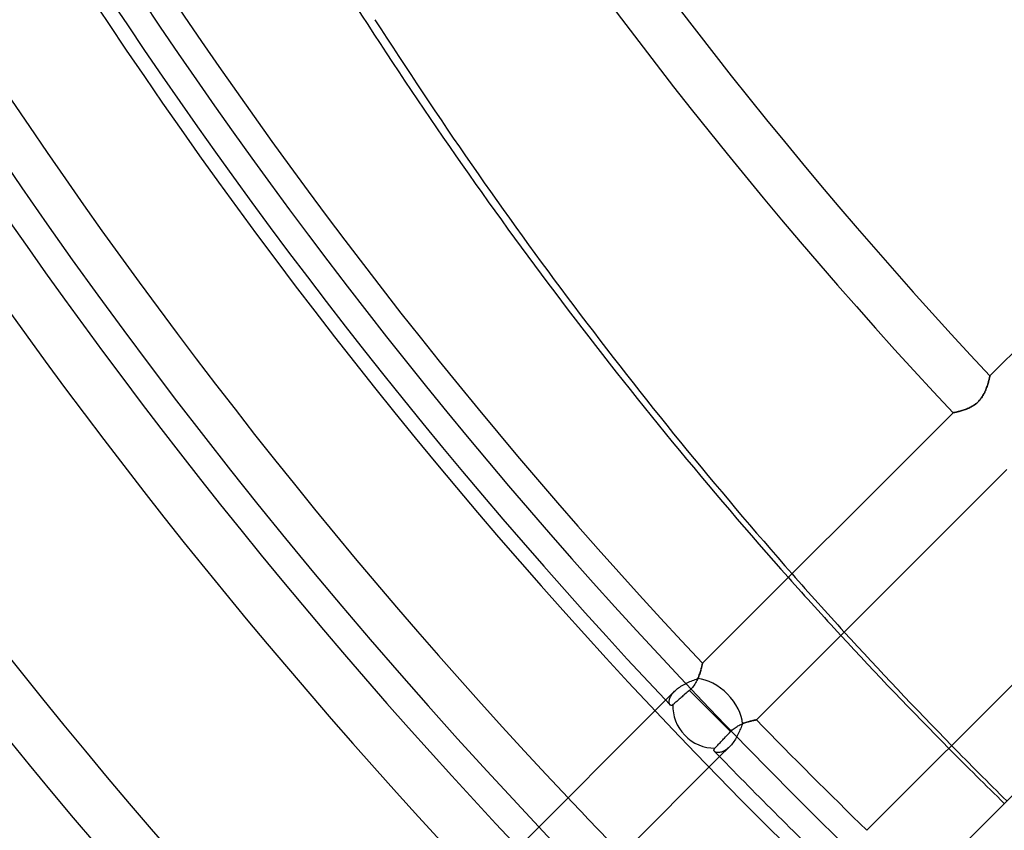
# Model space of a CAD drawing. Header units: millimetres. Extents: x -185 to 185, y -185 to 185.
# Tile 6 of 56: x -109 to -85, y -91 to -71. Entities that reach past the tile are written whole.
import ezdxf

# ---------------------------------------------------------------- set-up
doc = ezdxf.new("R2010")
doc.units = ezdxf.units.MM
doc.layers.add('MAIN-1', color=7, linetype='Continuous')
doc.layers.add('MAIN-2', color=7, linetype='Continuous')

msp = doc.modelspace()

# ---------------------------------------------------------------- linework, layer by layer
at = {"layer": 'MAIN-1'}
for p, q in [((-78.889, -73.501), (-84.999, -79.611)), ((-85.02, -79.701), (-85.024, -79.721)), ((-85.015, -79.683), (-85.02, -79.701)), ((-85.011, -79.667), (-85.015, -79.683)), ((-85.008, -79.652), (-85.011, -79.667)), ((-85.005, -79.64), (-85.008, -79.652)), ((-85.003, -79.63), (-85.005, -79.64)), ((-85.001, -79.621), (-85.003, -79.63)), ((-85, -79.616), (-85.001, -79.621)), ((-84.999, -79.612), (-85, -79.616)), ((-84.999, -79.611), (-84.999, -79.612)), ((-85.098, -79.948), (-85.11, -79.976)), ((-85.087, -79.921), (-85.098, -79.948)), ((-85.077, -79.893), (-85.087, -79.921)), ((-85.067, -79.866), (-85.077, -79.893)), ((-85.058, -79.84), (-85.067, -79.866)), ((-85.05, -79.814), (-85.058, -79.84)), ((-85.043, -79.789), (-85.05, -79.814)), ((-85.036, -79.765), (-85.043, -79.789)), ((-85.03, -79.742), (-85.036, -79.765)), ((-85.024, -79.721), (-85.03, -79.742)), ((-85.226, -80.173), (-85.247, -80.2)), ((-85.205, -80.146), (-85.226, -80.173)), ((-85.186, -80.118), (-85.205, -80.146)), ((-85.168, -80.09), (-85.186, -80.118)), ((-85.152, -80.062), (-85.168, -80.09)), ((-85.137, -80.033), (-85.152, -80.062)), ((-85.123, -80.005), (-85.137, -80.033)), ((-85.11, -79.976), (-85.123, -80.005)), ((-85.6, -80.431), (-85.627, -80.44)), ((-85.572, -80.42), (-85.6, -80.431)), ((-85.544, -80.408), (-85.572, -80.42)), ((-85.515, -80.396), (-85.544, -80.408)), ((-85.487, -80.382), (-85.515, -80.396)), ((-85.458, -80.367), (-85.487, -80.382)), ((-85.43, -80.351), (-85.458, -80.367)), ((-85.401, -80.333), (-85.43, -80.351)), ((-85.373, -80.314), (-85.401, -80.333)), ((-85.346, -80.294), (-85.373, -80.314)), ((-85.32, -80.272), (-85.346, -80.294)), ((-85.294, -80.249), (-85.32, -80.272)), ((-85.27, -80.225), (-85.294, -80.249)), ((-85.247, -80.2), (-85.27, -80.225)), ((-85.897, -80.509), (-92.007, -86.619)), ((-85.896, -80.509), (-85.897, -80.509)), ((-85.893, -80.508), (-85.896, -80.509)), ((-85.887, -80.507), (-85.893, -80.508)), ((-85.88, -80.506), (-85.887, -80.507)), ((-85.87, -80.504), (-85.88, -80.506)), ((-85.858, -80.502), (-85.87, -80.504)), ((-85.844, -80.499), (-85.858, -80.502)), ((-85.829, -80.495), (-85.844, -80.499)), ((-85.812, -80.492), (-85.829, -80.495)), ((-85.793, -80.487), (-85.812, -80.492)), ((-85.773, -80.482), (-85.793, -80.487)), ((-85.751, -80.477), (-85.773, -80.482)), ((-85.728, -80.471), (-85.751, -80.477)), ((-85.704, -80.464), (-85.728, -80.471)), ((-85.68, -80.457), (-85.704, -80.464)), ((-85.654, -80.449), (-85.68, -80.457)), ((-85.627, -80.44), (-85.654, -80.449)), ((-90.69, -87.996), (-84.583, -81.889)), ((-81.889, -84.583), (-87.996, -90.69)), ((-86.619, -92.007), (-80.509, -85.897)), ((-92.019, -86.675), (-92.023, -86.691)), ((-92.016, -86.66), (-92.019, -86.675)), ((-92.013, -86.648), (-92.016, -86.66)), ((-92.011, -86.638), (-92.013, -86.648)), ((-92.009, -86.629), (-92.011, -86.638)), ((-92.008, -86.624), (-92.009, -86.629)), ((-92.007, -86.62), (-92.008, -86.624)), ((-92.007, -86.619), (-92.007, -86.62)), ((-92.084, -86.9), (-92.094, -86.928)), ((-92.075, -86.873), (-92.084, -86.9)), ((-92.066, -86.847), (-92.075, -86.873)), ((-92.058, -86.821), (-92.066, -86.847)), ((-92.051, -86.796), (-92.058, -86.821)), ((-92.044, -86.773), (-92.051, -86.796)), ((-92.038, -86.75), (-92.044, -86.773)), ((-92.032, -86.729), (-92.038, -86.75)), ((-92.027, -86.709), (-92.032, -86.729)), ((-92.023, -86.691), (-92.027, -86.709)), ((-92.212, -87.153), (-92.233, -87.18)), ((-92.193, -87.125), (-92.212, -87.153)), ((-92.176, -87.097), (-92.193, -87.125)), ((-92.159, -87.069), (-92.176, -87.097)), ((-92.144, -87.04), (-92.159, -87.069)), ((-92.13, -87.012), (-92.144, -87.04)), ((-92.117, -86.984), (-92.13, -87.012)), ((-92.105, -86.956), (-92.117, -86.984)), ((-92.094, -86.928), (-92.105, -86.956)), ((-92.459, -87.394), (-92.482, -87.414)), ((-92.434, -87.372), (-92.459, -87.394)), ((-92.407, -87.349), (-92.434, -87.372)), ((-92.381, -87.326), (-92.407, -87.349)), ((-92.353, -87.302), (-92.381, -87.326)), ((-92.326, -87.279), (-92.353, -87.302)), ((-92.301, -87.256), (-92.326, -87.279)), ((-91.823, -87.782), (-92.326, -87.279)), ((-92.277, -87.232), (-92.301, -87.256)), ((-92.254, -87.207), (-92.277, -87.232)), ((-92.233, -87.18), (-92.254, -87.207)), ((-92.905, -87.517), (-96.78, -91.392)), ((-92.793, -87.636), (-92.799, -87.631)), ((-92.787, -87.64), (-92.793, -87.636)), ((-92.734, -87.632), (-92.742, -87.638)), ((-92.726, -87.626), (-92.734, -87.632)), ((-92.714, -87.616), (-92.726, -87.626)), ((-92.701, -87.604), (-92.714, -87.616)), ((-92.686, -87.591), (-92.701, -87.604)), ((-92.67, -87.577), (-92.686, -87.591)), ((-92.653, -87.562), (-92.67, -87.577)), ((-92.635, -87.547), (-92.653, -87.562)), ((-92.617, -87.531), (-92.635, -87.547)), ((-92.597, -87.514), (-92.617, -87.531)), ((-92.576, -87.495), (-92.597, -87.514)), ((-92.553, -87.476), (-92.576, -87.495)), ((-92.53, -87.456), (-92.553, -87.476)), ((-92.506, -87.435), (-92.53, -87.456)), ((-92.482, -87.414), (-92.506, -87.435)), ((-92.78, -87.643), (-92.787, -87.64)), ((-92.773, -87.644), (-92.78, -87.643)), ((-92.766, -87.645), (-92.773, -87.644)), ((-92.758, -87.644), (-92.766, -87.645)), ((-92.75, -87.641), (-92.758, -87.644)), ((-92.742, -87.638), (-92.75, -87.641)), ((-91.321, -88.284), (-91.823, -87.782)), ((-91.093, -88.121), (-91.069, -88.11)), ((-91.069, -88.11), (-91.045, -88.099)), ((-91.045, -88.099), (-91.021, -88.089)), ((-91.021, -88.089), (-90.997, -88.08)), ((-90.997, -88.08), (-90.974, -88.071)), ((-90.974, -88.071), (-90.95, -88.063)), ((-90.95, -88.063), (-90.928, -88.056)), ((-90.928, -88.056), (-90.905, -88.049)), ((-90.905, -88.049), (-90.884, -88.042)), ((-90.884, -88.042), (-90.863, -88.036)), ((-90.863, -88.036), (-90.842, -88.031)), ((-90.842, -88.031), (-90.823, -88.026)), ((-90.823, -88.026), (-90.805, -88.021)), ((-90.805, -88.021), (-90.788, -88.017)), ((-90.788, -88.017), (-90.772, -88.014)), ((-90.772, -88.014), (-90.757, -88.01)), ((-90.757, -88.01), (-90.744, -88.007)), ((-90.744, -88.007), (-90.731, -88.005)), ((-90.731, -88.005), (-90.721, -88.002)), ((-90.721, -88.002), (-90.712, -88.001)), ((-90.712, -88.001), (-90.704, -87.999)), ((-90.704, -87.999), (-90.698, -87.998)), ((-90.698, -87.998), (-90.694, -87.997)), ((-90.694, -87.997), (-90.691, -87.997)), ((-90.691, -87.997), (-90.69, -87.996)), ((-91.396, -88.364), (-91.371, -88.337)), ((-91.371, -88.337), (-91.346, -88.31)), ((-91.346, -88.31), (-91.321, -88.284)), ((-91.321, -88.284), (-91.301, -88.264)), ((-91.301, -88.264), (-91.28, -88.244)), ((-91.28, -88.244), (-91.258, -88.226)), ((-91.258, -88.226), (-91.236, -88.208)), ((-91.236, -88.208), (-91.212, -88.191)), ((-91.212, -88.191), (-91.189, -88.175)), ((-91.189, -88.175), (-91.165, -88.16)), ((-91.165, -88.16), (-91.141, -88.146)), ((-91.141, -88.146), (-91.117, -88.133)), ((-91.117, -88.133), (-91.093, -88.121)), ((-91.632, -88.611), (-91.615, -88.594)), ((-91.615, -88.594), (-91.598, -88.575)), ((-91.598, -88.575), (-91.578, -88.554)), ((-91.578, -88.554), (-91.557, -88.533)), ((-91.557, -88.533), (-91.536, -88.51)), ((-91.536, -88.51), (-91.513, -88.487)), ((-91.513, -88.487), (-91.491, -88.463)), ((-91.491, -88.463), (-91.469, -88.44)), ((-91.469, -88.44), (-91.446, -88.415)), ((-91.446, -88.415), (-91.421, -88.39)), ((-91.421, -88.39), (-91.396, -88.364)), ((-91.726, -88.726), (-91.724, -88.719)), ((-91.726, -88.734), (-91.726, -88.726)), ((-91.726, -88.741), (-91.726, -88.734)), ((-91.724, -88.748), (-91.726, -88.741)), ((-91.724, -88.719), (-91.721, -88.711)), ((-91.721, -88.755), (-91.724, -88.748)), ((-91.721, -88.711), (-91.716, -88.702)), ((-91.717, -88.761), (-91.721, -88.755)), ((-91.712, -88.767), (-91.717, -88.761)), ((-91.716, -88.702), (-91.71, -88.694)), ((-91.71, -88.694), (-91.703, -88.686)), ((-91.703, -88.686), (-91.692, -88.674)), ((-91.692, -88.674), (-91.679, -88.66)), ((-91.679, -88.66), (-91.664, -88.645)), ((-91.664, -88.645), (-91.649, -88.629)), ((-91.649, -88.629), (-91.632, -88.611)), ((-95.438, -92.744), (-91.589, -88.894))]:
    msp.add_line(p, q, dxfattribs=at)
for radius, start, end in [(140.335, 179.99998, 223.52747), (133.985, 179.99998, 223.4378), (131, 179.99998, 223.33335), (127.635, 179.99998, 223.35936), (117.729, 179.99998, 223.14542), (107.823, 179.99998, 222.97497), (139.065, 180.00002, 223.43007), (132.715, 180.00002, 223.35489), (126.365, 180.00002, 223.27222), (116.459, 180.00002, 223.1252), (106.553, 180.00002, 222.95084), (126.365, 224.13624, 225.86376), (127.635, 224.06513, 225.93487)]:
    msp.add_arc((0, 0), radius, start, end, dxfattribs=at)
for centre, major_axis, ratio, start_param, end_param in [((22.157, 30.996), (-95.102, -130.897), 0.809017, -0.306558, -0.174803), ((22.632, 30.651), (95.102, 130.897), 0.809017, 2.835034, 2.962382), ((22.157, 30.996), (-95.102, -130.897), 0.809017, -0.160338, -0.131384), ((22.632, 30.651), (95.102, 130.897), 0.809017, 2.976846, 3.005794), ((-91.823, -87.782), (0.674, -0.674), 0.895823, -2.475014, -0.707367)]:
    msp.add_ellipse(centre, major_axis=major_axis, ratio=ratio, start_param=start_param, end_param=end_param, dxfattribs=at)
at = {"layer": 'MAIN-2'}
for p, q in [((-85.025, -79.722), (-85.02, -79.702)), ((-85.02, -79.702), (-85.015, -79.684)), ((-85.015, -79.684), (-85.011, -79.668)), ((-85.011, -79.668), (-85.008, -79.653)), ((-85.008, -79.653), (-85.005, -79.64)), ((-85.005, -79.64), (-85.003, -79.63)), ((-85.003, -79.63), (-85.001, -79.622)), ((-85.001, -79.622), (-85, -79.616)), ((-85, -79.616), (-84.999, -79.612)), ((-84.999, -79.612), (-84.999, -79.611)), ((-85.111, -79.979), (-85.099, -79.951)), ((-85.099, -79.951), (-85.088, -79.923)), ((-85.088, -79.923), (-85.077, -79.895)), ((-85.077, -79.895), (-85.068, -79.868)), ((-85.068, -79.868), (-85.059, -79.841)), ((-85.059, -79.841), (-85.051, -79.815)), ((-85.051, -79.815), (-85.043, -79.79)), ((-85.043, -79.79), (-85.036, -79.766)), ((-85.036, -79.766), (-85.03, -79.744)), ((-85.03, -79.744), (-85.025, -79.722)), ((-85.248, -80.2), (-85.227, -80.175)), ((-85.227, -80.175), (-85.206, -80.148)), ((-85.206, -80.148), (-85.187, -80.12)), ((-85.187, -80.12), (-85.17, -80.092)), ((-85.17, -80.092), (-85.153, -80.064)), ((-85.153, -80.064), (-85.138, -80.036)), ((-85.138, -80.036), (-85.124, -80.007)), ((-85.124, -80.007), (-85.111, -79.979)), ((-85.622, -80.438), (-85.595, -80.429)), ((-85.595, -80.429), (-85.567, -80.418)), ((-85.567, -80.418), (-85.54, -80.406)), ((-85.54, -80.406), (-85.512, -80.394)), ((-85.512, -80.394), (-85.484, -80.38)), ((-85.484, -80.38), (-85.455, -80.366)), ((-85.455, -80.366), (-85.427, -80.349)), ((-85.427, -80.349), (-85.4, -80.332)), ((-85.4, -80.332), (-85.372, -80.313)), ((-85.372, -80.313), (-85.345, -80.293)), ((-85.345, -80.293), (-85.319, -80.272)), ((-85.319, -80.272), (-85.295, -80.249)), ((-85.295, -80.249), (-85.271, -80.225)), ((-85.271, -80.225), (-85.248, -80.2)), ((-85.897, -80.509), (-85.896, -80.509)), ((-85.896, -80.509), (-85.893, -80.508)), ((-85.893, -80.508), (-85.887, -80.507)), ((-85.887, -80.507), (-85.879, -80.506)), ((-85.879, -80.506), (-85.869, -80.504)), ((-85.869, -80.504), (-85.857, -80.501)), ((-85.857, -80.501), (-85.843, -80.498)), ((-85.843, -80.498), (-85.827, -80.495)), ((-85.827, -80.495), (-85.81, -80.491)), ((-85.81, -80.491), (-85.791, -80.487)), ((-85.791, -80.487), (-85.77, -80.482)), ((-85.77, -80.482), (-85.748, -80.476)), ((-85.748, -80.476), (-85.725, -80.47)), ((-85.725, -80.47), (-85.7, -80.463)), ((-85.7, -80.463), (-85.675, -80.456)), ((-85.675, -80.456), (-85.649, -80.447)), ((-85.649, -80.447), (-85.622, -80.438)), ((-92.021, -86.683), (-92.017, -86.666)), ((-92.017, -86.666), (-92.014, -86.652)), ((-92.014, -86.652), (-92.012, -86.64)), ((-92.012, -86.64), (-92.01, -86.631)), ((-92.01, -86.631), (-92.008, -86.624)), ((-92.008, -86.624), (-92.007, -86.62)), ((-92.007, -86.62), (-92.007, -86.619)), ((-92.096, -86.932), (-92.085, -86.903)), ((-92.085, -86.903), (-92.075, -86.874)), ((-92.075, -86.874), (-92.066, -86.846)), ((-92.066, -86.846), (-92.057, -86.818)), ((-92.057, -86.818), (-92.049, -86.792)), ((-92.049, -86.792), (-92.042, -86.767)), ((-92.042, -86.767), (-92.036, -86.743)), ((-92.036, -86.743), (-92.03, -86.721)), ((-92.03, -86.721), (-92.025, -86.701)), ((-92.025, -86.701), (-92.021, -86.683)), ((-92.503, -87.159), (-92.472, -87.141)), ((-92.472, -87.141), (-92.441, -87.125)), ((-92.441, -87.125), (-92.409, -87.108)), ((-92.409, -87.108), (-92.377, -87.093)), ((-92.377, -87.093), (-92.344, -87.078)), ((-92.344, -87.078), (-92.312, -87.064)), ((-92.312, -87.064), (-92.279, -87.051)), ((-92.279, -87.051), (-92.247, -87.038)), ((-92.247, -87.038), (-92.215, -87.026)), ((-92.215, -87.026), (-92.183, -87.014)), ((-92.183, -87.014), (-92.151, -87.003)), ((-92.151, -87.003), (-92.121, -86.992)), ((-92.121, -86.992), (-92.108, -86.962)), ((-92.108, -86.962), (-92.096, -86.932)), ((-92.688, -87.299), (-92.905, -87.517)), ((-92.774, -87.408), (-92.76, -87.386)), ((-92.76, -87.386), (-92.745, -87.365)), ((-92.745, -87.365), (-92.727, -87.343)), ((-92.727, -87.343), (-92.708, -87.321)), ((-92.708, -87.321), (-92.688, -87.299)), ((-92.688, -87.299), (-92.665, -87.278)), ((-92.665, -87.278), (-92.641, -87.257)), ((-92.641, -87.257), (-92.616, -87.236)), ((-92.616, -87.236), (-92.59, -87.216)), ((-92.59, -87.216), (-92.562, -87.197)), ((-92.562, -87.197), (-92.533, -87.177)), ((-92.533, -87.177), (-92.503, -87.159)), ((-92.821, -87.543), (-92.819, -87.526)), ((-92.821, -87.56), (-92.821, -87.543)), ((-92.821, -87.575), (-92.821, -87.56)), ((-92.818, -87.589), (-92.821, -87.575)), ((-92.819, -87.526), (-92.815, -87.508)), ((-92.815, -87.601), (-92.818, -87.589)), ((-92.815, -87.508), (-92.81, -87.489)), ((-92.811, -87.613), (-92.815, -87.601)), ((-92.805, -87.622), (-92.811, -87.613)), ((-92.81, -87.489), (-92.804, -87.47)), ((-92.799, -87.631), (-92.805, -87.622)), ((-92.804, -87.47), (-92.795, -87.449)), ((-92.795, -87.449), (-92.785, -87.429)), ((-92.785, -87.429), (-92.774, -87.408)), ((-91.032, -88.093), (-91.043, -88.122)), ((-91.004, -88.082), (-91.032, -88.093)), ((-90.976, -88.072), (-91.004, -88.082)), ((-90.949, -88.062), (-90.976, -88.072)), ((-90.922, -88.054), (-90.949, -88.062)), ((-90.896, -88.046), (-90.922, -88.054)), ((-90.87, -88.038), (-90.896, -88.046)), ((-90.846, -88.032), (-90.87, -88.038)), ((-90.823, -88.026), (-90.846, -88.032)), ((-90.802, -88.021), (-90.823, -88.026)), ((-90.782, -88.016), (-90.802, -88.021)), ((-90.764, -88.012), (-90.782, -88.016)), ((-90.747, -88.008), (-90.764, -88.012)), ((-90.732, -88.005), (-90.747, -88.008)), ((-90.72, -88.002), (-90.732, -88.005)), ((-90.709, -88), (-90.72, -88.002)), ((-90.701, -87.998), (-90.709, -88)), ((-90.695, -87.997), (-90.701, -87.998)), ((-90.692, -87.997), (-90.695, -87.997)), ((-90.69, -87.996), (-90.692, -87.997)), ((-91.135, -88.34), (-91.151, -88.372)), ((-91.12, -88.308), (-91.135, -88.34)), ((-91.106, -88.276), (-91.12, -88.308)), ((-91.092, -88.244), (-91.106, -88.276)), ((-91.079, -88.213), (-91.092, -88.244)), ((-91.066, -88.182), (-91.079, -88.213)), ((-91.054, -88.152), (-91.066, -88.182)), ((-91.043, -88.122), (-91.054, -88.152)), ((-91.282, -88.58), (-91.303, -88.605)), ((-91.262, -88.553), (-91.282, -88.58)), ((-91.241, -88.525), (-91.262, -88.553)), ((-91.222, -88.495), (-91.241, -88.525)), ((-91.203, -88.465), (-91.222, -88.495)), ((-91.185, -88.435), (-91.203, -88.465)), ((-91.168, -88.404), (-91.185, -88.435)), ((-91.151, -88.372), (-91.168, -88.404)), ((-91.703, -88.775), (-91.712, -88.767)), ((-91.692, -88.782), (-91.703, -88.775)), ((-91.679, -88.787), (-91.692, -88.782)), ((-91.664, -88.792), (-91.679, -88.787)), ((-91.648, -88.795), (-91.664, -88.792)), ((-91.63, -88.796), (-91.648, -88.795)), ((-91.611, -88.796), (-91.63, -88.796)), ((-91.59, -88.793), (-91.611, -88.796)), ((-91.569, -88.789), (-91.59, -88.793)), ((-91.589, -88.894), (-91.347, -88.653)), ((-91.546, -88.783), (-91.569, -88.789)), ((-91.523, -88.775), (-91.546, -88.783)), ((-91.498, -88.764), (-91.523, -88.775)), ((-91.474, -88.751), (-91.498, -88.764)), ((-91.449, -88.736), (-91.474, -88.751)), ((-91.423, -88.719), (-91.449, -88.736)), ((-91.398, -88.699), (-91.423, -88.719)), ((-91.372, -88.677), (-91.398, -88.699)), ((-91.347, -88.653), (-91.372, -88.677)), ((-91.325, -88.63), (-91.347, -88.653)), ((-91.303, -88.605), (-91.325, -88.63))]:
    msp.add_line(p, q, dxfattribs=at)
for radius, start, end in [(132, 179.99998, 0), (128, 179.99998, 270.00002), (127, 179.99998, 270.00002), (131, 223.33335, 224.16678)]:
    msp.add_arc((0, 0), radius, start, end, dxfattribs=at)
for centre, major_axis, ratio, start_param, end_param in [((22.632, 30.651), (95.102, 130.897), 0.809017, 2.962382, 2.976846), ((22.157, 30.996), (-95.102, -130.897), 0.809017, -0.174803, -0.160338), ((-91.823, -87.782), (0.674, -0.674), 0.620199, 0.611893, 2.511033), ((22.157, 30.996), (-95.102, -130.897), 0.809017, -0.131384, -0.116889), ((22.632, 30.651), (95.102, 130.897), 0.809017, 3.005794, 3.020285)]:
    msp.add_ellipse(centre, major_axis=major_axis, ratio=ratio, start_param=start_param, end_param=end_param, dxfattribs=at)

doc.saveas('drawing.dxf')
